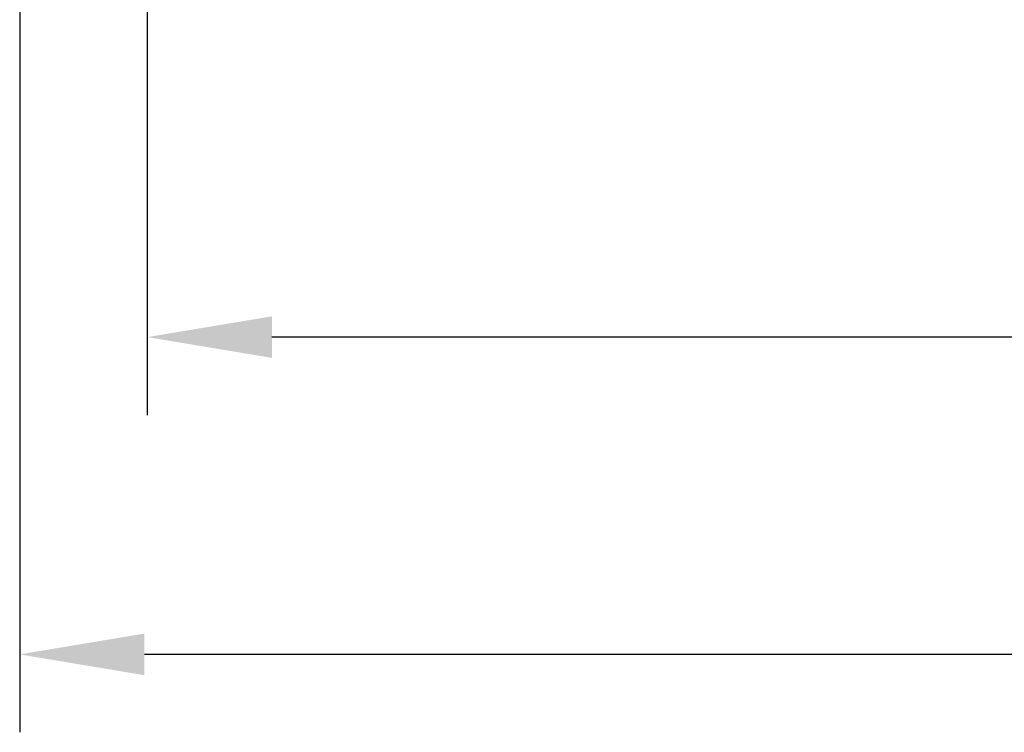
# Model space of a CAD drawing. Header units: millimetres. Extents: x -3986 to -2796, y 1863 to 2704.
# Tile 15 of 27: x -3605 to -3542, y 2438 to 2483. Entities that reach past the tile are written whole.
import ezdxf

# ---------------------------------------------------------------- set-up
doc = ezdxf.new("R2010")
doc.units = ezdxf.units.MM
doc.header["$LTSCALE"] = 65.395
doc.header["$PDMODE"] = 3
doc.header["$PDSIZE"] = 8
doc.linetypes.add('CENTERX2', pattern=[101.6, 63.5, -12.7, 12.7, -12.7])
doc.layers.get('0').update_dxf_attribs({"linetype": 'CONTINUOUS'})
doc.layers.get('Defpoints').update_dxf_attribs({"linetype": 'CONTINUOUS'})
doc.styles.get("Standard").update_dxf_attribs({"font": 'gothic.ttf'})
doc.dimstyles.new('WALL', dxfattribs={"dimtxt": 10, "dimasz": 8, "dimexe": 5, "dimexo": 5, "dimgap": 1.5, "dimtad": 1, "dimtoh": 1, "dimdsep": 46, "dimtxsty": 'Standard', "dimcen": 0, "dimadec": 0, "dimazin": 0, "dimtp": 0.001, "dimtm": 0.001, "dimtfac": 1, "dimtofl": 0, "dimtmove": 0, "dimatfit": 3, "dimfxl": 1, "dimtolj": 1, "dimarcsym": 0})

# ---------------------------------------------------------------- blocks, each defined once
blk = doc.blocks.new('*D369')
at = {"color": 0, "lineweight": -2}
for p, q in [((-3596.64, 2484.086), (-3596.64, 2458.097)), ((-3412.64, 2484.086), (-3412.64, 2458.097)), ((-3420.64, 2463.097), (-3588.64, 2463.097))]:
    blk.add_line(p, q, dxfattribs=at)
at = {"color": 0}
for points in [[(-3588.64, 2464.43), (-3588.64, 2461.764), (-3596.64, 2463.097)], [(-3420.64, 2461.764), (-3420.64, 2464.43), (-3412.64, 2463.097)]]:
    blk.add_solid(points, dxfattribs=at)
at = {"layer": 'Defpoints', "color": 0}
for p in [(-3596.64, 2489.086), (-3412.64, 2489.086), (-3596.64, 2463.097)]:
    blk.add_point(p, dxfattribs=at)
at = {"color": 0, "linetype": 'CENTERX2', "insert": (-3504.64, 2469.791), "char_height": 10, "attachment_point": 5}
blk.add_mtext('\\A1;184', dxfattribs=at)
blk = doc.blocks.new('*D365')
at = {"color": 0, "lineweight": -2}
for p, q in [((-3604.823, 2489.336), (-3604.823, 2437.739)), ((-3404.456, 2489.336), (-3404.456, 2437.739)), ((-3412.456, 2442.739), (-3596.823, 2442.739))]:
    blk.add_line(p, q, dxfattribs=at)
at = {"color": 0}
for points in [[(-3596.823, 2444.073), (-3596.823, 2441.406), (-3604.823, 2442.739)], [(-3412.456, 2441.406), (-3412.456, 2444.073), (-3404.456, 2442.739)]]:
    blk.add_solid(points, dxfattribs=at)
at = {"layer": 'Defpoints', "color": 0}
for p in [(-3604.823, 2494.336), (-3404.456, 2494.336), (-3604.823, 2442.739)]:
    blk.add_point(p, dxfattribs=at)
at = {"color": 0, "linetype": 'CENTERX2', "insert": (-3504.64, 2449.406), "char_height": 10, "attachment_point": 5}
blk.add_mtext('\\A1;200.4', dxfattribs=at)

msp = doc.modelspace()

# ---------------------------------------------------------------- dimensions: what is measured, and where the dimension line sits
at = {"color": 5}
for base, p1, p2, picture, middle in [((-3604.822893, 2442.739371), (-3404.45629, 2494.335877), (-3604.822893, 2494.335877), '*D365', (-3504.639592, 2442.739371)), ((-3596.639592, 2463.09697), (-3412.639592, 2489.085877), (-3596.639592, 2489.085877), '*D369', (-3504.639592, 2463.09697))]:
    dim = msp.add_linear_dim(base=base, p1=p1, p2=p2, dimstyle='WALL', override={"dimdec": 1}, dxfattribs=at)
    dim.commit()
    dim.dimension.update_dxf_attribs({"geometry": picture, "text_midpoint": middle, "dimtype": 160})

doc.saveas('drawing.dxf')
